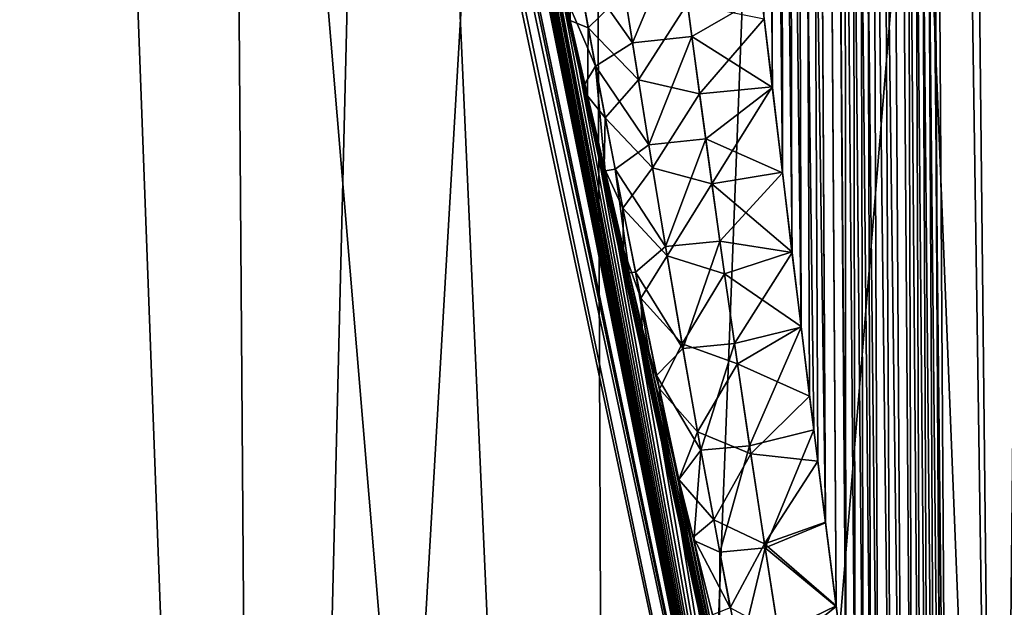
# Model space of a CAD drawing. Header units: millimetres. Extents: x -147 to 182, y -41 to 41.
# Tile 115 of 256: x -3.769 to -2.788, y 28.87 to 29.455. Entities that reach past the tile are written whole.
import ezdxf

# ---------------------------------------------------------------- set-up
doc = ezdxf.new("R2010")
doc.units = ezdxf.units.MM
doc.header["$LTSCALE"] = 51.403556
for name, color, linetype in [('163', 7, 'CONTINUOUS'), ('167', 7, 'CONTINUOUS'), ('168', 7, 'CONTINUOUS'), ('171', 7, 'CONTINUOUS'), ('172', 7, 'CONTINUOUS'), ('187', 7, 'CONTINUOUS'), ('188', 7, 'CONTINUOUS'), ('197', 7, 'CONTINUOUS'), ('204', 7, 'CONTINUOUS'), ('205', 7, 'CONTINUOUS'), ('207', 7, 'CONTINUOUS')]:
    doc.layers.add(name, color=color, linetype=linetype)

msp = doc.modelspace()

# ---------------------------------------------------------------- linework, layer by layer
at = {"layer": '163', "color": 7, "linetype": 'CONTINUOUS'}
for points in [[(-5.20259, 38.56237, 0), (-5.17091, 38.56237, -0.5733), (-3.00419, 28.2197, 0), (-5.20259, 38.56237, 0)], [(-5.17091, 38.56237, 0.5733), (-5.20259, 38.56237, 0), (-2.99041, 28.2197, 0.28738), (-5.17091, 38.56237, 0.5733)], [(-2.99041, 28.2197, 0.28738), (-5.20259, 38.56237, 0), (-3.00419, 28.2197, 0), (-2.99041, 28.2197, 0.28738)], [(-5.17091, 38.56237, -0.5733), (-4.26554, 34.31452, -0.54076), (-2.99041, 28.2197, -0.28738), (-5.17091, 38.56237, -0.5733)], [(-3.00419, 28.2197, 0), (-5.17091, 38.56237, -0.5733), (-2.99041, 28.2197, -0.28738), (-3.00419, 28.2197, 0)], [(-4.26433, 34.30887, 0.54072), (-5.17091, 38.56237, 0.5733), (-2.99041, 28.2197, 0.28738), (-4.26433, 34.30887, 0.54072)], [(-4.26554, 34.31452, -0.54076), (-3.43296, 30.41644, -0.51327), (-2.99041, 28.2197, -0.28738), (-4.26554, 34.31452, -0.54076)], [(-3.43296, 30.41644, 0.51327), (-4.26433, 34.30887, 0.54072), (-2.99041, 28.2197, 0.28738), (-3.43296, 30.41644, 0.51327)], [(-3.43296, 30.41644, -0.51327), (-3.4115, 30.31646, -0.51307), (-2.99041, 28.2197, -0.28738), (-3.43296, 30.41644, -0.51327)], [(-3.4114, 30.31598, 0.51306), (-3.43296, 30.41644, 0.51327), (-2.99041, 28.2197, 0.28738), (-3.4114, 30.31598, 0.51306)], [(-3.4115, 30.31646, -0.51307), (-3.39069, 30.21996, -0.51354), (-2.99041, 28.2197, -0.28738), (-3.4115, 30.31646, -0.51307)], [(-3.3905, 30.21907, 0.51354), (-3.4114, 30.31598, 0.51306), (-2.99041, 28.2197, 0.28738), (-3.3905, 30.21907, 0.51354)], [(-3.39069, 30.21996, -0.51354), (-3.37052, 30.12698, -0.51469), (-2.99041, 28.2197, -0.28738), (-3.39069, 30.21996, -0.51354)], [(-3.37025, 30.12575, 0.51471), (-3.3905, 30.21907, 0.51354), (-2.99041, 28.2197, 0.28738), (-3.37025, 30.12575, 0.51471)], [(-3.37052, 30.12698, -0.51469), (-3.35102, 30.03762, -0.51654), (-2.99041, 28.2197, -0.28738), (-3.37052, 30.12698, -0.51469)], [(-3.35069, 30.03609, 0.51659), (-3.37025, 30.12575, 0.51471), (-2.99041, 28.2197, 0.28738), (-3.35069, 30.03609, 0.51659)], [(-3.35102, 30.03762, -0.51654), (-3.33214, 29.9516, -0.51899), (-2.99041, 28.2197, -0.28738), (-3.35102, 30.03762, -0.51654)], [(-3.33174, 29.94976, 0.51904), (-3.35069, 30.03609, 0.51659), (-2.99041, 28.2197, 0.28738), (-3.33174, 29.94976, 0.51904)], [(-3.33214, 29.9516, -0.51899), (-3.31383, 29.86864, -0.52193), (-2.99041, 28.2197, -0.28738), (-3.33214, 29.9516, -0.51899)], [(-3.31337, 29.86658, 0.52202), (-3.33174, 29.94976, 0.51904), (-2.99041, 28.2197, 0.28738), (-3.31337, 29.86658, 0.52202)], [(-3.31383, 29.86864, -0.52193), (-3.29611, 29.78887, -0.5254), (-2.99041, 28.2197, -0.28738), (-3.31383, 29.86864, -0.52193)], [(-3.29561, 29.7866, 0.52552), (-3.31337, 29.86658, 0.52202), (-2.94921, 28.2197, 0.57212), (-3.29561, 29.7866, 0.52552)], [(-2.94921, 28.2197, 0.57212), (-3.31337, 29.86658, 0.52202), (-2.99041, 28.2197, 0.28738), (-2.94921, 28.2197, 0.57212)], [(-3.29611, 29.78887, -0.5254), (-3.27613, 29.69947, -0.53001), (-2.99041, 28.2197, -0.28738), (-3.29611, 29.78887, -0.5254)], [(-3.27164, 29.67949, 0.53113), (-3.29561, 29.7866, 0.52552), (-2.94921, 28.2197, 0.57212), (-3.27164, 29.67949, 0.53113)], [(-3.27613, 29.69947, -0.53001), (-3.26347, 29.64318, -0.5333), (-2.99041, 28.2197, -0.28738), (-3.27613, 29.69947, -0.53001)], [(-3.26345, 29.6431, 0.53331), (-3.27164, 29.67949, 0.53113), (-2.94921, 28.2197, 0.57212), (-3.26345, 29.6431, 0.53331)], [(-3.26347, 29.64318, -0.5333), (-3.25686, 29.61392, -0.53516), (-2.99041, 28.2197, -0.28738), (-3.26347, 29.64318, -0.5333)], [(-3.24874, 29.57804, 0.53757), (-3.26345, 29.6431, 0.53331), (-2.94921, 28.2197, 0.57212), (-3.24874, 29.57804, 0.53757)], [(-3.25686, 29.61392, -0.53516), (-3.2383, 29.53213, -0.54084), (-2.99041, 28.2197, -0.28738), (-3.25686, 29.61392, -0.53516)], [(-3.2268, 29.48178, 0.54467), (-3.24874, 29.57804, 0.53757), (-2.94921, 28.2197, 0.57212), (-3.2268, 29.48178, 0.54467)], [(-3.2383, 29.53213, -0.54084), (-3.22038, 29.45378, -0.54694), (-2.99041, 28.2197, -0.28738), (-3.2383, 29.53213, -0.54084)], [(-3.20583, 29.39063, 0.55242), (-3.2268, 29.48178, 0.54467), (-2.94921, 28.2197, 0.57212), (-3.20583, 29.39063, 0.55242)], [(-3.22038, 29.45378, -0.54694), (-3.20313, 29.37895, -0.55349), (-2.99041, 28.2197, -0.28738), (-3.22038, 29.45378, -0.54694)], [(-3.18574, 29.30419, 0.56071), (-3.20583, 29.39063, 0.55242), (-2.94921, 28.2197, 0.57212), (-3.18574, 29.30419, 0.56071)], [(-3.20313, 29.37895, -0.55349), (-3.18646, 29.3073, -0.56039), (-2.99041, 28.2197, -0.28738), (-3.20313, 29.37895, -0.55349)], [(-3.18646, 29.3073, -0.56039), (-3.16725, 29.22554, -0.56915), (-2.99041, 28.2197, -0.28738), (-3.18646, 29.3073, -0.56039)], [(-3.16182, 29.20257, 0.57177), (-3.18574, 29.30419, 0.56071), (-2.94921, 28.2197, 0.57212), (-3.16182, 29.20257, 0.57177)], [(-3.16725, 29.22554, -0.56915), (-3.14884, 29.14801, -0.57833), (-2.99041, 28.2197, -0.28738), (-3.16725, 29.22554, -0.56915)], [(-3.13917, 29.1077, 0.5835), (-3.16182, 29.20257, 0.57177), (-2.94921, 28.2197, 0.57212), (-3.13917, 29.1077, 0.5835)], [(-3.14884, 29.14801, -0.57833), (-3.1312, 29.07468, -0.58792), (-2.99041, 28.2197, -0.28738), (-3.14884, 29.14801, -0.57833)], [(-3.11769, 29.01909, 0.5958), (-3.13917, 29.1077, 0.5835), (-2.94921, 28.2197, 0.57212), (-3.11769, 29.01909, 0.5958)], [(-3.1312, 29.07468, -0.58792), (-3.11428, 29.00519, -0.59785), (-2.99041, 28.2197, -0.28738), (-3.1312, 29.07468, -0.58792)], [(-3.11228, 28.99703, 0.59909), (-3.11769, 29.01909, 0.5958), (-2.94921, 28.2197, 0.57212), (-3.11228, 28.99703, 0.59909)], [(-3.11428, 29.00519, -0.59785), (-3.11231, 28.99715, -0.59906), (-2.99041, 28.2197, -0.28738), (-3.11428, 29.00519, -0.59785)], [(-3.11231, 28.99715, -0.59906), (-3.09807, 28.93954, -0.60812), (-2.94921, 28.2197, -0.57213), (-3.11231, 28.99715, -0.59906)], [(-2.99041, 28.2197, -0.28738), (-3.11231, 28.99715, -0.59906), (-2.94921, 28.2197, -0.57213), (-2.99041, 28.2197, -0.28738)], [(-3.09731, 28.93647, 0.60861), (-3.11228, 28.99703, 0.59909), (-2.94921, 28.2197, 0.57212), (-3.09731, 28.93647, 0.60861)], [(-3.09807, 28.93954, -0.60812), (-3.07873, 28.86241, -0.62133), (-2.94921, 28.2197, -0.57213), (-3.09807, 28.93954, -0.60812)], [(-3.07177, 28.83504, 0.62637), (-3.09731, 28.93647, 0.60861), (-2.94921, 28.2197, 0.57212), (-3.07177, 28.83504, 0.62637)]]:
    msp.add_3dface(points, dxfattribs=at)
at = {"layer": '167', "color": 7, "linetype": 'CONTINUOUS'}
for points in [[(-3.52519, 26.09738, 4.852), (-4.24081, 26.09738, 4.24081), (-3.61719, 38.50262, 4.64736), (-3.52519, 26.09738, 4.852)], [(-3.61719, 38.50262, 4.64736), (-4.24081, 26.09738, 4.24081), (-3.98861, 38.50262, 4.33279), (-3.61719, 38.50262, 4.64736)], [(-3.22106, 38.50262, 4.9302), (-3.52519, 26.09738, 4.852), (-3.61719, 38.50262, 4.64736), (-3.22106, 38.50262, 4.9302)], [(-2.72276, 26.09738, 5.34373), (-3.52519, 26.09738, 4.852), (-2.80292, 38.50262, 5.17935), (-2.72276, 26.09738, 5.34373)], [(-2.80292, 38.50262, 5.17935), (-3.52519, 26.09738, 4.852), (-3.22106, 38.50262, 4.9302), (-2.80292, 38.50262, 5.17935)], [(-2.36564, 38.50262, 5.39312), (-2.72276, 26.09738, 5.34373), (-2.80292, 38.50262, 5.17935), (-2.36564, 38.50262, 5.39312)]]:
    msp.add_3dface(points, dxfattribs=at)
at = {"layer": '168', "color": 7, "linetype": 'CONTINUOUS'}
for points in [[(-4.24081, 26.09738, -4.24081), (-3.52519, 26.09738, -4.852), (-3.98861, 38.50262, -4.33279), (-4.24081, 26.09738, -4.24081)], [(-3.98861, 38.50262, -4.33279), (-3.52519, 26.09738, -4.852), (-3.61719, 38.50262, -4.64736), (-3.98861, 38.50262, -4.33279)], [(-3.61719, 38.50262, -4.64736), (-3.52519, 26.09738, -4.852), (-3.22106, 38.50262, -4.9302), (-3.61719, 38.50262, -4.64736)], [(-3.52519, 26.09738, -4.852), (-2.72276, 26.09738, -5.34373), (-3.22106, 38.50262, -4.9302), (-3.52519, 26.09738, -4.852)], [(-3.22106, 38.50262, -4.9302), (-2.72276, 26.09738, -5.34373), (-2.80292, 38.50262, -5.17935), (-3.22106, 38.50262, -4.9302)], [(-2.80292, 38.50262, -5.17935), (-2.72276, 26.09738, -5.34373), (-2.36564, 38.50262, -5.39312), (-2.80292, 38.50262, -5.17935)]]:
    msp.add_3dface(points, dxfattribs=at)
at = {"layer": '171', "color": 7, "linetype": 'CONTINUOUS'}
for points in [[(-3.71313, 38.00262, 6.05928), (-4.17709, 38.00262, 5.74927), (-3.17911, 26.09738, 6.23936), (-3.71313, 38.00262, 6.05928)], [(-3.17911, 26.09738, 6.23936), (-4.17709, 38.00262, 5.74927), (-4.11602, 26.09738, 5.66522), (-3.17911, 26.09738, 6.23936)], [(-3.22628, 38.00262, 6.33193), (-3.71313, 38.00262, 6.05928), (-3.17911, 26.09738, 6.23936), (-3.22628, 38.00262, 6.33193)], [(-2.71954, 38.00262, 6.56554), (-3.22628, 38.00262, 6.33193), (-2.16392, 26.09738, 6.65986), (-2.71954, 38.00262, 6.56554)], [(-2.16392, 26.09738, 6.65986), (-3.22628, 38.00262, 6.33193), (-3.17911, 26.09738, 6.23936), (-2.16392, 26.09738, 6.65986)]]:
    msp.add_3dface(points, dxfattribs=at)
at = {"layer": '172', "color": 7, "linetype": 'CONTINUOUS'}
for points in [[(-4.17709, 38.00262, -5.74927), (-3.71313, 38.00262, -6.05928), (-4.11602, 26.09738, -5.66522), (-4.17709, 38.00262, -5.74927)], [(-3.71313, 38.00262, -6.05928), (-3.22628, 38.00262, -6.33193), (-4.11602, 26.09738, -5.66522), (-3.71313, 38.00262, -6.05928)], [(-4.11602, 26.09738, -5.66522), (-3.22628, 38.00262, -6.33193), (-3.17911, 26.09738, -6.23936), (-4.11602, 26.09738, -5.66522)], [(-3.22628, 38.00262, -6.33193), (-2.71954, 38.00262, -6.56554), (-3.17911, 26.09738, -6.23936), (-3.22628, 38.00262, -6.33193)], [(-2.71954, 38.00262, -6.56554), (-2.19603, 38.00262, -6.75867), (-3.17911, 26.09738, -6.23936), (-2.71954, 38.00262, -6.56554)], [(-3.17911, 26.09738, -6.23936), (-2.19603, 38.00262, -6.75867), (-2.16392, 26.09738, -6.65986), (-3.17911, 26.09738, -6.23936)]]:
    msp.add_3dface(points, dxfattribs=at)
at = {"layer": '187', "color": 7, "linetype": 'CONTINUOUS'}
for points in [[(-2.8771, 33.33724, 0.99663), (-2.79333, 27.69738, 1.08214), (-2.90998, 38.50262, 1.03902), (-2.8771, 33.33724, 0.99663)], [(-2.90998, 38.50262, 1.03902), (-2.79333, 27.69738, 1.08214), (-2.68159, 38.50262, 1.53512), (-2.90998, 38.50262, 1.03902)], [(-2.79333, 27.69738, 1.08214), (-2.54692, 27.69738, 1.57699), (-2.68159, 38.50262, 1.53512), (-2.79333, 27.69738, 1.08214)], [(-2.84429, 28.23021, 0.95479), (-2.79333, 27.69738, 1.08214), (-2.8771, 33.33724, 0.99663), (-2.84429, 28.23021, 0.95479)]]:
    msp.add_3dface(points, dxfattribs=at)
at = {"layer": '188', "color": 7, "linetype": 'CONTINUOUS'}
for points in [[(-2.68159, 38.50262, -1.53512), (-2.79333, 27.69738, -1.08214), (-2.90998, 38.50262, -1.03902), (-2.68159, 38.50262, -1.53512)], [(-2.90998, 38.50262, -1.03902), (-2.79333, 27.69738, -1.08214), (-2.8771, 33.33722, -0.99663), (-2.90998, 38.50262, -1.03902)], [(-2.54692, 27.69738, -1.57699), (-2.79333, 27.69738, -1.08214), (-2.68159, 38.50262, -1.53512), (-2.54692, 27.69738, -1.57699)], [(-2.8771, 33.33722, -0.99663), (-2.79333, 27.69738, -1.08214), (-2.84429, 28.23021, -0.95479), (-2.8771, 33.33722, -0.99663)]]:
    msp.add_3dface(points, dxfattribs=at)
at = {"layer": '197', "color": 7, "linetype": 'CONTINUOUS'}
for points in [[(-3.02713, 29.45534, -0.78155), (-3.01961, 38.5032, -0.89475), (-3.01915, 29.3878, -0.78403), (-3.02713, 29.45534, -0.78155)], [(-3.01961, 38.5032, -0.89475), (-2.95356, 38.50305, -0.95852), (-2.94574, 28.79583, -0.82021), (-3.01961, 38.5032, -0.89475)], [(-3.01915, 29.3878, -0.78403), (-3.01961, 38.5032, -0.89475), (-3.00904, 29.30292, -0.78754), (-3.01915, 29.3878, -0.78403)], [(-3.00904, 29.30292, -0.78754), (-3.01961, 38.5032, -0.89475), (-2.9995, 29.22359, -0.79123), (-3.00904, 29.30292, -0.78754)], [(-2.9995, 29.22359, -0.79123), (-3.01961, 38.5032, -0.89475), (-2.99048, 29.14943, -0.79509), (-2.9995, 29.22359, -0.79123)], [(-2.99048, 29.14943, -0.79509), (-3.01961, 38.5032, -0.89475), (-2.98195, 29.08009, -0.79907), (-2.99048, 29.14943, -0.79509)], [(-2.98195, 29.08009, -0.79907), (-3.01961, 38.5032, -0.89475), (-2.97389, 29.01528, -0.80316), (-2.98195, 29.08009, -0.79907)], [(-2.97389, 29.01528, -0.80316), (-3.01961, 38.5032, -0.89475), (-2.96626, 28.95471, -0.80734), (-2.97389, 29.01528, -0.80316)], [(-2.96626, 28.95471, -0.80734), (-3.01961, 38.5032, -0.89475), (-2.95558, 28.87122, -0.81373), (-2.96626, 28.95471, -0.80734)], [(-2.95558, 28.87122, -0.81373), (-3.01961, 38.5032, -0.89475), (-2.94574, 28.79583, -0.82021), (-2.95558, 28.87122, -0.81373)], [(-2.95356, 38.50305, -0.95852), (-2.90998, 38.50262, -1.03902), (-2.87951, 28.35192, -0.88541), (-2.95356, 38.50305, -0.95852)], [(-2.94574, 28.79583, -0.82021), (-2.95356, 38.50305, -0.95852), (-2.93665, 28.72777, -0.82676), (-2.94574, 28.79583, -0.82021)], [(-2.93665, 28.72777, -0.82676), (-2.95356, 38.50305, -0.95852), (-2.92825, 28.66635, -0.83334), (-2.93665, 28.72777, -0.82676)], [(-2.92825, 28.66635, -0.83334), (-2.95356, 38.50305, -0.95852), (-2.92048, 28.61097, -0.83992), (-2.92825, 28.66635, -0.83334)], [(-2.92048, 28.61097, -0.83992), (-2.95356, 38.50305, -0.95852), (-2.91329, 28.56108, -0.84649), (-2.92048, 28.61097, -0.83992)], [(-2.91329, 28.56108, -0.84649), (-2.95356, 38.50305, -0.95852), (-2.90041, 28.47578, -0.85957), (-2.91329, 28.56108, -0.84649)], [(-2.90041, 28.47578, -0.85957), (-2.95356, 38.50305, -0.95852), (-2.88925, 28.40698, -0.87253), (-2.90041, 28.47578, -0.85957)], [(-2.88925, 28.40698, -0.87253), (-2.95356, 38.50305, -0.95852), (-2.87951, 28.35192, -0.88541), (-2.88925, 28.40698, -0.87253)], [(-2.90998, 38.50262, -1.03902), (-2.8771, 33.33722, -0.99663), (-2.84966, 28.23498, -0.94017), (-2.90998, 38.50262, -1.03902)], [(-2.87951, 28.35192, -0.88541), (-2.90998, 38.50262, -1.03902), (-2.87089, 28.30839, -0.89834), (-2.87951, 28.35192, -0.88541)], [(-2.87089, 28.30839, -0.89834), (-2.90998, 38.50262, -1.03902), (-2.86317, 28.2748, -0.91154), (-2.87089, 28.30839, -0.89834)], [(-2.86317, 28.2748, -0.91154), (-2.90998, 38.50262, -1.03902), (-2.85613, 28.25024, -0.92536), (-2.86317, 28.2748, -0.91154)], [(-2.85613, 28.25024, -0.92536), (-2.90998, 38.50262, -1.03902), (-2.84966, 28.23498, -0.94017), (-2.85613, 28.25024, -0.92536)], [(-2.8771, 33.33722, -0.99663), (-2.84429, 28.23021, -0.95479), (-2.84966, 28.23498, -0.94017), (-2.8771, 33.33722, -0.99663)]]:
    msp.add_3dface(points, dxfattribs=at)
at = {"layer": '204', "color": 7, "linetype": 'CONTINUOUS'}
for points in [[(-3.01976, 38.5032, 0.89464), (-3.10203, 38.50305, 0.85388), (-2.96617, 28.95401, 0.80739), (-3.01976, 38.5032, 0.89464)], [(-2.96617, 28.95401, 0.80739), (-3.10203, 38.50305, 0.85388), (-2.97777, 29.04641, 0.80115), (-2.96617, 28.95401, 0.80739)], [(-2.97777, 29.04641, 0.80115), (-3.10203, 38.50305, 0.85388), (-2.99039, 29.14868, 0.79513), (-2.97777, 29.04641, 0.80115)], [(-2.99039, 29.14868, 0.79513), (-3.10203, 38.50305, 0.85388), (-2.99941, 29.22285, 0.79127), (-2.99039, 29.14868, 0.79513)], [(-2.99941, 29.22285, 0.79127), (-3.10203, 38.50305, 0.85388), (-3.00895, 29.30219, 0.78757), (-2.99941, 29.22285, 0.79127)], [(-3.00895, 29.30219, 0.78757), (-3.10203, 38.50305, 0.85388), (-3.01907, 29.38709, 0.78406), (-3.00895, 29.30219, 0.78757)], [(-3.01907, 29.38709, 0.78406), (-3.10203, 38.50305, 0.85388), (-3.02978, 29.47793, 0.78078), (-3.01907, 29.38709, 0.78406)], [(-2.95367, 38.50305, 0.95837), (-3.01976, 38.5032, 0.89464), (-2.88922, 28.4068, 0.87256), (-2.95367, 38.50305, 0.95837)], [(-2.88922, 28.4068, 0.87256), (-3.01976, 38.5032, 0.89464), (-2.90037, 28.47549, 0.85962), (-2.88922, 28.4068, 0.87256)], [(-2.90037, 28.47549, 0.85962), (-3.01976, 38.5032, 0.89464), (-2.91323, 28.56068, 0.84655), (-2.90037, 28.47549, 0.85962)], [(-2.91323, 28.56068, 0.84655), (-3.01976, 38.5032, 0.89464), (-2.92042, 28.61052, 0.83998), (-2.91323, 28.56068, 0.84655)], [(-2.92042, 28.61052, 0.83998), (-3.01976, 38.5032, 0.89464), (-2.92818, 28.66584, 0.83339), (-2.92042, 28.61052, 0.83998)], [(-2.92818, 28.66584, 0.83339), (-3.01976, 38.5032, 0.89464), (-2.93657, 28.72721, 0.82682), (-2.92818, 28.66584, 0.83339)], [(-2.93657, 28.72721, 0.82682), (-3.01976, 38.5032, 0.89464), (-2.94565, 28.79522, 0.82027), (-2.93657, 28.72721, 0.82682)], [(-2.94565, 28.79522, 0.82027), (-3.01976, 38.5032, 0.89464), (-2.9555, 28.87056, 0.81378), (-2.94565, 28.79522, 0.82027)], [(-2.9555, 28.87056, 0.81378), (-3.01976, 38.5032, 0.89464), (-2.96617, 28.95401, 0.80739), (-2.9555, 28.87056, 0.81378)], [(-2.84429, 28.23021, 0.95479), (-2.8771, 33.33724, 0.99663), (-2.95367, 38.50305, 0.95837), (-2.84429, 28.23021, 0.95479)], [(-2.84429, 28.23021, 0.95479), (-2.95367, 38.50305, 0.95837), (-2.84969, 28.23503, 0.9401), (-2.84429, 28.23021, 0.95479)], [(-2.84969, 28.23503, 0.9401), (-2.95367, 38.50305, 0.95837), (-2.85617, 28.25036, 0.92528), (-2.84969, 28.23503, 0.9401)], [(-2.85617, 28.25036, 0.92528), (-2.95367, 38.50305, 0.95837), (-2.8632, 28.2749, 0.91149), (-2.85617, 28.25036, 0.92528)], [(-2.8632, 28.2749, 0.91149), (-2.95367, 38.50305, 0.95837), (-2.8709, 28.30843, 0.89833), (-2.8632, 28.2749, 0.91149)], [(-2.8709, 28.30843, 0.89833), (-2.95367, 38.50305, 0.95837), (-2.87949, 28.35185, 0.88543), (-2.8709, 28.30843, 0.89833)], [(-2.87949, 28.35185, 0.88543), (-2.95367, 38.50305, 0.95837), (-2.88922, 28.4068, 0.87256), (-2.87949, 28.35185, 0.88543)]]:
    msp.add_3dface(points, dxfattribs=at)
at = {"layer": '205', "color": 7, "linetype": 'CONTINUOUS'}
for points in [[(-3.22038, 29.45378, -0.54694), (-3.2383, 29.53213, -0.54084), (-3.21889, 29.53618, -0.60957), (-3.22038, 29.45378, -0.54694)], [(-3.22038, 29.45378, -0.54694), (-3.21889, 29.53618, -0.60957), (-3.20241, 29.44659, -0.6063), (-3.22038, 29.45378, -0.54694)], [(-3.21889, 29.53618, -0.60957), (-3.16636, 29.48205, -0.6809), (-3.20241, 29.44659, -0.6063), (-3.21889, 29.53618, -0.60957)], [(-3.16636, 29.48205, -0.6809), (-3.15254, 29.39461, -0.67941), (-3.20241, 29.44659, -0.6063), (-3.16636, 29.48205, -0.6809)], [(-3.16636, 29.48205, -0.6809), (-3.10364, 29.47065, -0.74008), (-3.15254, 29.39461, -0.67941), (-3.16636, 29.48205, -0.6809)], [(-3.10364, 29.47065, -0.74008), (-3.09154, 29.38093, -0.74072), (-3.15254, 29.39461, -0.67941), (-3.10364, 29.47065, -0.74008)], [(-3.10364, 29.47065, -0.74008), (-3.02713, 29.45534, -0.78155), (-3.09154, 29.38093, -0.74072), (-3.10364, 29.47065, -0.74008)], [(-3.20313, 29.37895, -0.55349), (-3.22038, 29.45378, -0.54694), (-3.20241, 29.44659, -0.6063), (-3.20313, 29.37895, -0.55349)], [(-3.02713, 29.45534, -0.78155), (-3.01915, 29.3878, -0.78403), (-3.09154, 29.38093, -0.74072), (-3.02713, 29.45534, -0.78155)], [(-3.20313, 29.37895, -0.55349), (-3.20241, 29.44659, -0.6063), (-3.18549, 29.35692, -0.60357), (-3.20313, 29.37895, -0.55349)], [(-3.20241, 29.44659, -0.6063), (-3.15254, 29.39461, -0.67941), (-3.18549, 29.35692, -0.60357), (-3.20241, 29.44659, -0.6063)], [(-3.15254, 29.39461, -0.67941), (-3.13837, 29.30714, -0.67839), (-3.18549, 29.35692, -0.60357), (-3.15254, 29.39461, -0.67941)], [(-3.15254, 29.39461, -0.67941), (-3.09154, 29.38093, -0.74072), (-3.13837, 29.30714, -0.67839), (-3.15254, 29.39461, -0.67941)], [(-3.09154, 29.38093, -0.74072), (-3.01915, 29.3878, -0.78403), (-3.0792, 29.29124, -0.74183), (-3.09154, 29.38093, -0.74072)], [(-3.01915, 29.3878, -0.78403), (-3.00904, 29.30292, -0.78754), (-3.0792, 29.29124, -0.74183), (-3.01915, 29.3878, -0.78403)], [(-3.18646, 29.3073, -0.56039), (-3.20313, 29.37895, -0.55349), (-3.18549, 29.35692, -0.60357), (-3.18646, 29.3073, -0.56039)], [(-3.09154, 29.38093, -0.74072), (-3.0792, 29.29124, -0.74183), (-3.13837, 29.30714, -0.67839), (-3.09154, 29.38093, -0.74072)], [(-3.18646, 29.3073, -0.56039), (-3.18549, 29.35692, -0.60357), (-3.16808, 29.26719, -0.60142), (-3.18646, 29.3073, -0.56039)], [(-3.18549, 29.35692, -0.60357), (-3.13837, 29.30714, -0.67839), (-3.16808, 29.26719, -0.60142), (-3.18549, 29.35692, -0.60357)], [(-3.16725, 29.22554, -0.56915), (-3.18646, 29.3073, -0.56039), (-3.16808, 29.26719, -0.60142), (-3.16725, 29.22554, -0.56915)], [(-3.13837, 29.30714, -0.67839), (-3.12383, 29.21965, -0.67788), (-3.16808, 29.26719, -0.60142), (-3.13837, 29.30714, -0.67839)], [(-3.13837, 29.30714, -0.67839), (-3.0792, 29.29124, -0.74183), (-3.12383, 29.21965, -0.67788), (-3.13837, 29.30714, -0.67839)], [(-3.00904, 29.30292, -0.78754), (-2.9995, 29.22359, -0.79123), (-3.0792, 29.29124, -0.74183), (-3.00904, 29.30292, -0.78754)], [(-3.0792, 29.29124, -0.74183), (-3.0666, 29.20159, -0.74344), (-3.12383, 29.21965, -0.67788), (-3.0792, 29.29124, -0.74183)], [(-3.0792, 29.29124, -0.74183), (-2.9995, 29.22359, -0.79123), (-3.0666, 29.20159, -0.74344), (-3.0792, 29.29124, -0.74183)], [(-3.16725, 29.22554, -0.56915), (-3.16808, 29.26719, -0.60142), (-3.15013, 29.17736, -0.59991), (-3.16725, 29.22554, -0.56915)], [(-3.16808, 29.26719, -0.60142), (-3.12383, 29.21965, -0.67788), (-3.15013, 29.17736, -0.59991), (-3.16808, 29.26719, -0.60142)], [(-3.14884, 29.14801, -0.57833), (-3.16725, 29.22554, -0.56915), (-3.15013, 29.17736, -0.59991), (-3.14884, 29.14801, -0.57833)], [(-3.12383, 29.21965, -0.67788), (-3.10888, 29.13212, -0.67793), (-3.15013, 29.17736, -0.59991), (-3.12383, 29.21965, -0.67788)], [(-3.12383, 29.21965, -0.67788), (-3.0666, 29.20159, -0.74344), (-3.10888, 29.13212, -0.67793), (-3.12383, 29.21965, -0.67788)], [(-2.9995, 29.22359, -0.79123), (-2.99048, 29.14943, -0.79509), (-3.0666, 29.20159, -0.74344), (-2.9995, 29.22359, -0.79123)], [(-3.0666, 29.20159, -0.74344), (-3.05371, 29.112, -0.74563), (-3.10888, 29.13212, -0.67793), (-3.0666, 29.20159, -0.74344)], [(-3.0666, 29.20159, -0.74344), (-2.99048, 29.14943, -0.79509), (-3.05371, 29.112, -0.74563), (-3.0666, 29.20159, -0.74344)], [(-3.14884, 29.14801, -0.57833), (-3.15013, 29.17736, -0.59991), (-3.13158, 29.08742, -0.59909), (-3.14884, 29.14801, -0.57833)], [(-3.15013, 29.17736, -0.59991), (-3.10888, 29.13212, -0.67793), (-3.13158, 29.08742, -0.59909), (-3.15013, 29.17736, -0.59991)], [(-3.1312, 29.07468, -0.58792), (-3.14884, 29.14801, -0.57833), (-3.13158, 29.08742, -0.59909), (-3.1312, 29.07468, -0.58792)], [(-2.99048, 29.14943, -0.79509), (-2.98195, 29.08009, -0.79907), (-3.05371, 29.112, -0.74563), (-2.99048, 29.14943, -0.79509)], [(-3.10888, 29.13212, -0.67793), (-3.09346, 29.04455, -0.67861), (-3.13158, 29.08742, -0.59909), (-3.10888, 29.13212, -0.67793)], [(-3.10888, 29.13212, -0.67793), (-3.05371, 29.112, -0.74563), (-3.09346, 29.04455, -0.67861), (-3.10888, 29.13212, -0.67793)], [(-3.05371, 29.112, -0.74563), (-3.0405, 29.02245, -0.74845), (-3.09346, 29.04455, -0.67861), (-3.05371, 29.112, -0.74563)], [(-3.05371, 29.112, -0.74563), (-2.98195, 29.08009, -0.79907), (-3.0405, 29.02245, -0.74845), (-3.05371, 29.112, -0.74563)], [(-3.11231, 28.99715, -0.59906), (-3.1312, 29.07468, -0.58792), (-3.13158, 29.08742, -0.59909), (-3.11231, 28.99715, -0.59906)], [(-3.09346, 29.04455, -0.67861), (-3.11231, 28.99715, -0.59906), (-3.13158, 29.08742, -0.59909), (-3.09346, 29.04455, -0.67861)], [(-2.98195, 29.08009, -0.79907), (-2.97389, 29.01528, -0.80316), (-3.0405, 29.02245, -0.74845), (-2.98195, 29.08009, -0.79907)], [(-3.11231, 28.99715, -0.59906), (-3.11428, 29.00519, -0.59785), (-3.1312, 29.07468, -0.58792), (-3.11231, 28.99715, -0.59906)], [(-3.11231, 28.99715, -0.59906), (-3.09346, 29.04455, -0.67861), (-3.0775, 28.95691, -0.68), (-3.11231, 28.99715, -0.59906)], [(-3.09346, 29.04455, -0.67861), (-3.0405, 29.02245, -0.74845), (-3.0775, 28.95691, -0.68), (-3.09346, 29.04455, -0.67861)], [(-3.0405, 29.02245, -0.74845), (-3.0269, 28.93298, -0.75198), (-3.0775, 28.95691, -0.68), (-3.0405, 29.02245, -0.74845)], [(-3.0405, 29.02245, -0.74845), (-2.97389, 29.01528, -0.80316), (-3.0269, 28.93298, -0.75198), (-3.0405, 29.02245, -0.74845)], [(-2.97389, 29.01528, -0.80316), (-2.96626, 28.95471, -0.80734), (-3.0269, 28.93298, -0.75198), (-2.97389, 29.01528, -0.80316)], [(-3.09807, 28.93954, -0.60812), (-3.11231, 28.99715, -0.59906), (-3.0775, 28.95691, -0.68), (-3.09807, 28.93954, -0.60812)], [(-3.09807, 28.93954, -0.60812), (-3.0775, 28.95691, -0.68), (-3.06094, 28.86919, -0.68219), (-3.09807, 28.93954, -0.60812)], [(-3.0775, 28.95691, -0.68), (-3.0269, 28.93298, -0.75198), (-3.06094, 28.86919, -0.68219), (-3.0775, 28.95691, -0.68)], [(-2.96626, 28.95471, -0.80734), (-2.95558, 28.87122, -0.81373), (-3.0269, 28.93298, -0.75198), (-2.96626, 28.95471, -0.80734)], [(-3.07873, 28.86241, -0.62133), (-3.09807, 28.93954, -0.60812), (-3.06094, 28.86919, -0.68219), (-3.07873, 28.86241, -0.62133)], [(-3.0269, 28.93298, -0.75198), (-3.01285, 28.84358, -0.75633), (-3.06094, 28.86919, -0.68219), (-3.0269, 28.93298, -0.75198)], [(-3.0269, 28.93298, -0.75198), (-2.95558, 28.87122, -0.81373), (-3.01285, 28.84358, -0.75633), (-3.0269, 28.93298, -0.75198)], [(-2.95558, 28.87122, -0.81373), (-2.94574, 28.79583, -0.82021), (-3.01285, 28.84358, -0.75633), (-2.95558, 28.87122, -0.81373)]]:
    msp.add_3dface(points, dxfattribs=at)
at = {"layer": '207', "color": 7, "linetype": 'CONTINUOUS'}
for points in [[(-3.11284, 29.54, 0.7399), (-3.17421, 29.53264, 0.68197), (-3.15839, 29.43141, 0.67998), (-3.11284, 29.54, 0.7399)], [(-3.09926, 29.43802, 0.74026), (-3.11284, 29.54, 0.7399), (-3.15839, 29.43141, 0.67998), (-3.09926, 29.43802, 0.74026)], [(-3.09926, 29.43802, 0.74026), (-3.02978, 29.47793, 0.78078), (-3.11284, 29.54, 0.7399), (-3.09926, 29.43802, 0.74026)], [(-3.17421, 29.53264, 0.68197), (-3.21425, 29.51073, 0.60859), (-3.15839, 29.43141, 0.67998), (-3.17421, 29.53264, 0.68197)], [(-3.21425, 29.51073, 0.60859), (-3.2268, 29.48178, 0.54467), (-3.19525, 29.40833, 0.60507), (-3.21425, 29.51073, 0.60859)], [(-3.21425, 29.51073, 0.60859), (-3.19525, 29.40833, 0.60507), (-3.15839, 29.43141, 0.67998), (-3.21425, 29.51073, 0.60859)], [(-3.2268, 29.48178, 0.54467), (-3.20583, 29.39063, 0.55242), (-3.19525, 29.40833, 0.60507), (-3.2268, 29.48178, 0.54467)], [(-3.01907, 29.38709, 0.78406), (-3.02978, 29.47793, 0.78078), (-3.09926, 29.43802, 0.74026), (-3.01907, 29.38709, 0.78406)], [(-3.15839, 29.43141, 0.67998), (-3.19525, 29.40833, 0.60507), (-3.14213, 29.33014, 0.67861), (-3.15839, 29.43141, 0.67998)], [(-3.09926, 29.43802, 0.74026), (-3.15839, 29.43141, 0.67998), (-3.14213, 29.33014, 0.67861), (-3.09926, 29.43802, 0.74026)], [(-3.0854, 29.33608, 0.74121), (-3.09926, 29.43802, 0.74026), (-3.14213, 29.33014, 0.67861), (-3.0854, 29.33608, 0.74121)], [(-3.0854, 29.33608, 0.74121), (-3.01907, 29.38709, 0.78406), (-3.09926, 29.43802, 0.74026), (-3.0854, 29.33608, 0.74121)], [(-3.20583, 29.39063, 0.55242), (-3.18574, 29.30419, 0.56071), (-3.19525, 29.40833, 0.60507), (-3.20583, 29.39063, 0.55242)], [(-3.19525, 29.40833, 0.60507), (-3.18574, 29.30419, 0.56071), (-3.17564, 29.30583, 0.60227), (-3.19525, 29.40833, 0.60507)], [(-3.19525, 29.40833, 0.60507), (-3.17564, 29.30583, 0.60227), (-3.14213, 29.33014, 0.67861), (-3.19525, 29.40833, 0.60507)], [(-3.00895, 29.30219, 0.78757), (-3.01907, 29.38709, 0.78406), (-3.0854, 29.33608, 0.74121), (-3.00895, 29.30219, 0.78757)], [(-3.0854, 29.33608, 0.74121), (-3.14213, 29.33014, 0.67861), (-3.12538, 29.22883, 0.67791), (-3.0854, 29.33608, 0.74121)], [(-3.07122, 29.23419, 0.74279), (-3.0854, 29.33608, 0.74121), (-3.12538, 29.22883, 0.67791), (-3.07122, 29.23419, 0.74279)], [(-3.07122, 29.23419, 0.74279), (-3.00895, 29.30219, 0.78757), (-3.0854, 29.33608, 0.74121), (-3.07122, 29.23419, 0.74279)], [(-3.14213, 29.33014, 0.67861), (-3.17564, 29.30583, 0.60227), (-3.12538, 29.22883, 0.67791), (-3.14213, 29.33014, 0.67861)], [(-3.18574, 29.30419, 0.56071), (-3.16182, 29.20257, 0.57177), (-3.17564, 29.30583, 0.60227), (-3.18574, 29.30419, 0.56071)], [(-3.17564, 29.30583, 0.60227), (-3.16182, 29.20257, 0.57177), (-3.15535, 29.20323, 0.60027), (-3.17564, 29.30583, 0.60227)], [(-3.17564, 29.30583, 0.60227), (-3.15535, 29.20323, 0.60027), (-3.12538, 29.22883, 0.67791), (-3.17564, 29.30583, 0.60227)], [(-2.99941, 29.22285, 0.79127), (-3.00895, 29.30219, 0.78757), (-3.07122, 29.23419, 0.74279), (-2.99941, 29.22285, 0.79127)], [(-3.12538, 29.22883, 0.67791), (-3.15535, 29.20323, 0.60027), (-3.10807, 29.12749, 0.67795), (-3.12538, 29.22883, 0.67791)], [(-3.07122, 29.23419, 0.74279), (-3.12538, 29.22883, 0.67791), (-3.10807, 29.12749, 0.67795), (-3.07122, 29.23419, 0.74279)], [(-3.05667, 29.13235, 0.74508), (-3.07122, 29.23419, 0.74279), (-3.10807, 29.12749, 0.67795), (-3.05667, 29.13235, 0.74508)], [(-3.05667, 29.13235, 0.74508), (-2.99941, 29.22285, 0.79127), (-3.07122, 29.23419, 0.74279), (-3.05667, 29.13235, 0.74508)], [(-2.99039, 29.14868, 0.79513), (-2.99941, 29.22285, 0.79127), (-3.05667, 29.13235, 0.74508), (-2.99039, 29.14868, 0.79513)], [(-3.16182, 29.20257, 0.57177), (-3.13917, 29.1077, 0.5835), (-3.15535, 29.20323, 0.60027), (-3.16182, 29.20257, 0.57177)], [(-3.15535, 29.20323, 0.60027), (-3.13917, 29.1077, 0.5835), (-3.13431, 29.10049, 0.59916), (-3.15535, 29.20323, 0.60027)], [(-3.15535, 29.20323, 0.60027), (-3.13431, 29.10049, 0.59916), (-3.10807, 29.12749, 0.67795), (-3.15535, 29.20323, 0.60027)], [(-3.04171, 29.03059, 0.74816), (-2.99039, 29.14868, 0.79513), (-3.05667, 29.13235, 0.74508), (-3.04171, 29.03059, 0.74816)], [(-2.97777, 29.04641, 0.80115), (-2.99039, 29.14868, 0.79513), (-3.04171, 29.03059, 0.74816), (-2.97777, 29.04641, 0.80115)], [(-3.10807, 29.12749, 0.67795), (-3.13431, 29.10049, 0.59916), (-3.09014, 29.02607, 0.67884), (-3.10807, 29.12749, 0.67795)], [(-3.05667, 29.13235, 0.74508), (-3.10807, 29.12749, 0.67795), (-3.09014, 29.02607, 0.67884), (-3.05667, 29.13235, 0.74508)], [(-3.04171, 29.03059, 0.74816), (-3.05667, 29.13235, 0.74508), (-3.09014, 29.02607, 0.67884), (-3.04171, 29.03059, 0.74816)], [(-3.13917, 29.1077, 0.5835), (-3.11769, 29.01909, 0.5958), (-3.13431, 29.10049, 0.59916), (-3.13917, 29.1077, 0.5835)], [(-3.11769, 29.01909, 0.5958), (-3.11228, 28.99703, 0.59909), (-3.13431, 29.10049, 0.59916), (-3.11769, 29.01909, 0.5958)], [(-3.13431, 29.10049, 0.59916), (-3.11228, 28.99703, 0.59909), (-3.09014, 29.02607, 0.67884), (-3.13431, 29.10049, 0.59916)], [(-3.02627, 28.92891, 0.75216), (-2.97777, 29.04641, 0.80115), (-3.04171, 29.03059, 0.74816), (-3.02627, 28.92891, 0.75216)], [(-2.96617, 28.95401, 0.80739), (-2.97777, 29.04641, 0.80115), (-3.02627, 28.92891, 0.75216), (-2.96617, 28.95401, 0.80739)], [(-3.04171, 29.03059, 0.74816), (-3.09014, 29.02607, 0.67884), (-3.07147, 28.92458, 0.6807), (-3.04171, 29.03059, 0.74816)], [(-3.02627, 28.92891, 0.75216), (-3.04171, 29.03059, 0.74816), (-3.07147, 28.92458, 0.6807), (-3.02627, 28.92891, 0.75216)], [(-3.11228, 28.99703, 0.59909), (-3.09731, 28.93647, 0.60861), (-3.09014, 29.02607, 0.67884), (-3.11228, 28.99703, 0.59909)], [(-3.09014, 29.02607, 0.67884), (-3.09731, 28.93647, 0.60861), (-3.07147, 28.92458, 0.6807), (-3.09014, 29.02607, 0.67884)], [(-2.9555, 28.87056, 0.81378), (-2.96617, 28.95401, 0.80739), (-3.02627, 28.92891, 0.75216), (-2.9555, 28.87056, 0.81378)], [(-3.09731, 28.93647, 0.60861), (-3.07177, 28.83504, 0.62637), (-3.07147, 28.92458, 0.6807), (-3.09731, 28.93647, 0.60861)], [(-3.07147, 28.92458, 0.6807), (-3.07177, 28.83504, 0.62637), (-3.05193, 28.82295, 0.68371), (-3.07147, 28.92458, 0.6807)], [(-3.02627, 28.92891, 0.75216), (-3.07147, 28.92458, 0.6807), (-3.05193, 28.82295, 0.68371), (-3.02627, 28.92891, 0.75216)], [(-3.01024, 28.82733, 0.75723), (-3.02627, 28.92891, 0.75216), (-3.05193, 28.82295, 0.68371), (-3.01024, 28.82733, 0.75723)], [(-3.01024, 28.82733, 0.75723), (-2.9555, 28.87056, 0.81378), (-3.02627, 28.92891, 0.75216), (-3.01024, 28.82733, 0.75723)], [(-2.94565, 28.79522, 0.82027), (-2.9555, 28.87056, 0.81378), (-3.01024, 28.82733, 0.75723), (-2.94565, 28.79522, 0.82027)]]:
    msp.add_3dface(points, dxfattribs=at)

doc.saveas('drawing.dxf')
